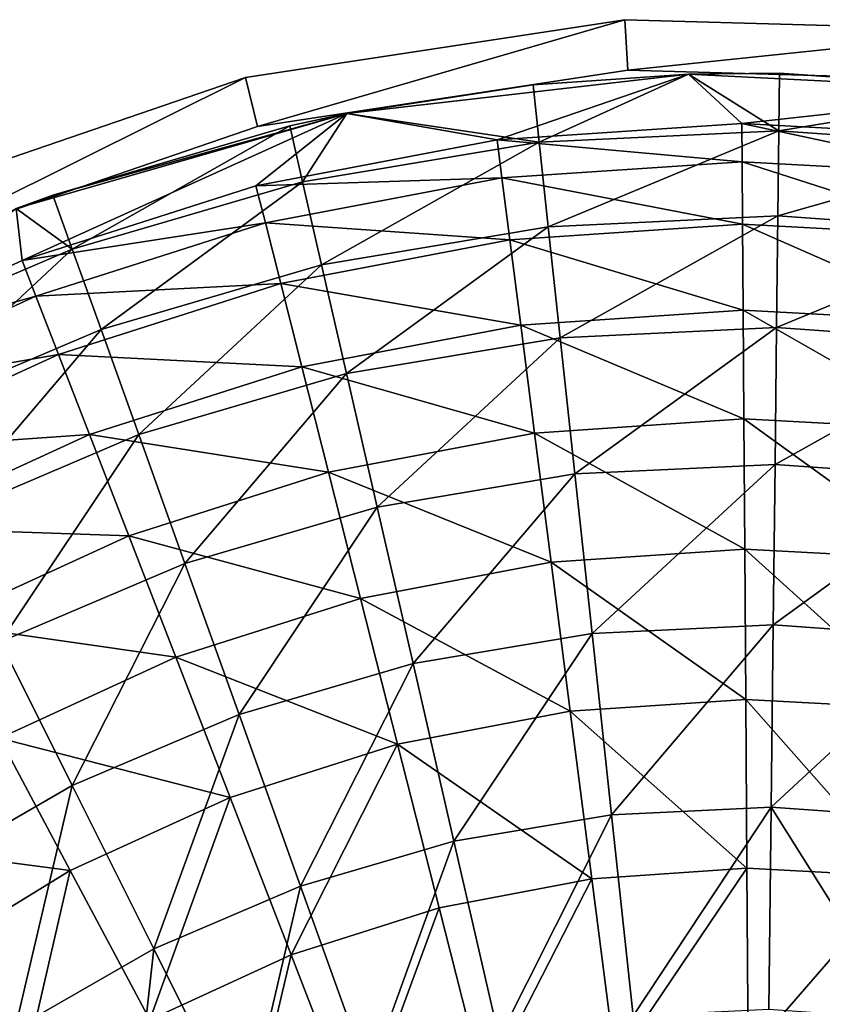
# Model space of a CAD drawing. Header units: millimetres. Extents: x 0 to 127, y 0 to 127.
# Tile 28 of 37: x 41 to 65, y 98 to 127. Entities that reach past the tile are written whole.
import ezdxf

# ---------------------------------------------------------------- set-up
doc = ezdxf.new("R2010")
doc.units = ezdxf.units.MM
doc.header["$LTSCALE"] = 25.4
doc.layers.get('0').update_dxf_attribs({"true_color": 0xff5454})

# ---------------------------------------------------------------- blocks, each defined once
blk = doc.blocks.new('POINT-TONE-8220.STL')
at = {"color": 250, "true_color": 0x262626}
mesh = blk.add_polyface(dxfattribs=at)
corners = [(25.452, 102.825, -123), (23.788, 80.209, -123), (23.603, 91.592, -123), (25.099, 91.482, -123), (26.905, 102.449, -123), (29.278, 113.547, -123), (30.64, 112.918, -123), (34.957, 123.413, -123), (36.185, 122.552, -123), (42.307, 132.107, -123), (43.361, 131.04, -123), (51.09, 139.35, -123), (51.937, 138.111, -123), (61.026, 144.907, -123), (61.638, 143.537, -123), (71.794, 148.601, -123), (72.152, 147.144, -123), (83.049, 150.313, -123), (83.141, 148.815, -123), (94.428, 149.987, -123), (94.251, 148.498, -123), (105.127, 146.201, -123), (105.567, 147.635, -123), (110.366, 144.332, -123), (110.933, 145.72, -123), (115.417, 142, -123), (116.107, 143.332, -123), (124.793, 136.028, -123), (125.709, 137.216, -123), (132.951, 128.479, -123), (134.064, 129.484, -123), (139.63, 119.594, -123), (140.905, 120.385, -123), (144.615, 109.66, -123), (146.011, 110.21, -123), (147.746, 98.995, -123), (149.218, 99.286, -123), (148.923, 87.942, -123), (25.28, 80.368, -123), (26.003, 69.043, -123), (27.442, 69.465, -123), (30.176, 58.451, -123), (31.517, 59.124, -123), (36.174, 48.775, -123), (37.373, 49.676, -123), (43.803, 40.325, -123), (44.822, 41.426, -123), (52.818, 33.373, -123), (53.624, 34.638, -123), (62.929, 28.142, -123), (63.496, 29.531, -123), (73.812, 24.801, -123), (74.122, 26.269, -123), (85.117, 23.457, -123), (85.16, 24.957, -123), (96.48, 24.153, -123), (96.254, 25.636, -123), (107.049, 28.286, -123), (107.536, 26.867, -123), (117.197, 32.82, -123), (117.929, 31.511, -123), (126.373, 39.094, -123), (127.327, 37.937, -123), (134.28, 46.906, -123), (135.426, 45.937, -123), (140.666, 56.003, -123), (141.966, 55.255, -123), (145.325, 66.095, -123), (146.738, 65.591, -123), (148.107, 76.857, -123), (149.587, 76.613, -123), (150.423, 87.966, -123)]
mesh.append_faces([[corners[k] for k in face] for face in [(0, 1, 2), (70, 36, 71)]], dxfattribs={"vtx0": -1, "color": 250})
mesh.append_faces([[corners[k] for k in face] for face in [(3, 0, 4), (4, 5, 6), (6, 7, 8), (8, 9, 10), (10, 11, 12), (12, 13, 14), (14, 15, 16), (16, 17, 18), (18, 19, 20), (20, 19, 21), (21, 22, 23), (23, 24, 25), (25, 26, 27), (27, 28, 29), (29, 30, 31), (31, 32, 33), (33, 34, 35), (35, 36, 37), (1, 38, 39), (38, 1, 3), (39, 40, 41), (41, 42, 43), (43, 44, 45), (45, 46, 47), (47, 48, 49), (49, 50, 51), (51, 52, 53), (53, 54, 55), (55, 57, 58), (58, 59, 60), (60, 61, 62), (62, 63, 64), (64, 65, 66), (66, 67, 68), (68, 69, 70)]], dxfattribs={"vtx0": -1, "vtx1": -1, "color": 250})
mesh.append_faces([[corners[k] for k in face] for face in [(1, 0, 3), (70, 37, 36)]], dxfattribs={"vtx0": -1, "vtx1": -1, "vtx2": -1, "color": 250})
mesh.append_faces([[corners[k] for k in face] for face in [(4, 0, 5), (6, 5, 7), (8, 7, 9), (10, 9, 11), (12, 11, 13), (14, 13, 15), (16, 15, 17), (18, 17, 19), (21, 19, 22), (23, 22, 24), (25, 24, 26), (27, 26, 28), (29, 28, 30), (31, 30, 32), (33, 32, 34), (35, 34, 36), (39, 38, 40), (41, 40, 42), (43, 42, 44), (45, 44, 46), (47, 46, 48), (49, 48, 50), (51, 50, 52), (53, 52, 54), (55, 54, 56), (55, 56, 57), (58, 57, 59), (60, 59, 61), (62, 61, 63), (64, 63, 65), (66, 65, 67), (68, 67, 69), (70, 69, 37)]], dxfattribs={"vtx0": -1, "vtx2": -1, "color": 250})
mesh = blk.add_polyface(dxfattribs=at)
corners = [(23.788, 80.209), (25.28, 80.368), (25.099, 91.482), (26.003, 69.043), (27.442, 69.465), (30.176, 58.451), (31.517, 59.124), (36.174, 48.775), (37.373, 49.676), (43.803, 40.325), (44.822, 41.426), (52.818, 33.373), (53.624, 34.638), (62.929, 28.142), (63.496, 29.531), (73.812, 24.801), (74.122, 26.269), (85.117, 23.457), (85.16, 24.957), (96.48, 24.153), (96.254, 25.636), (107.049, 28.286), (107.536, 26.867), (117.197, 32.82), (117.929, 31.511), (126.373, 39.094), (127.327, 37.937), (134.28, 46.906), (135.426, 45.937), (140.666, 56.003), (141.966, 55.255), (145.325, 66.095), (146.738, 65.591), (148.107, 76.857), (149.587, 76.613), (148.923, 87.942), (149.218, 99.286), (150.423, 87.966), (25.452, 102.825), (23.603, 91.592), (26.905, 102.449), (29.278, 113.547), (30.64, 112.918), (34.957, 123.413), (36.185, 122.552), (42.307, 132.107), (43.361, 131.04), (51.09, 139.35), (51.937, 138.111), (61.026, 144.907), (61.638, 143.537), (71.794, 148.601), (72.152, 147.144), (83.049, 150.313), (83.141, 148.815), (94.428, 149.987), (94.251, 148.498), (105.127, 146.201), (105.567, 147.635), (110.366, 144.332), (110.933, 145.72), (115.417, 142), (116.107, 143.332), (124.793, 136.028), (125.709, 137.216), (132.951, 128.479), (134.064, 129.484), (139.63, 119.594), (140.905, 120.385), (144.615, 109.66), (146.011, 110.21), (147.746, 98.995)]
mesh.append_faces([[corners[k] for k in face] for face in [(36, 34, 37), (0, 38, 39)]], dxfattribs={"vtx0": -1, "color": 250})
mesh.append_faces([[corners[k] for k in face] for face in [(1, 3, 4), (4, 5, 6), (6, 7, 8), (8, 9, 10), (10, 11, 12), (12, 13, 14), (14, 15, 16), (16, 17, 18), (18, 19, 20), (20, 19, 21), (21, 22, 23), (23, 24, 25), (25, 26, 27), (27, 28, 29), (29, 30, 31), (31, 32, 33), (33, 34, 35), (38, 40, 41), (41, 42, 43), (43, 44, 45), (45, 46, 47), (47, 48, 49), (49, 50, 51), (51, 52, 53), (53, 54, 55), (55, 57, 58), (58, 59, 60), (60, 61, 62), (62, 63, 64), (64, 65, 66), (66, 67, 68), (68, 69, 70), (70, 71, 36)]], dxfattribs={"vtx0": -1, "vtx1": -1, "color": 250})
mesh.append_faces([[corners[k] for k in face] for face in [(35, 34, 36), (38, 0, 2)]], dxfattribs={"vtx0": -1, "vtx1": -1, "vtx2": -1, "color": 250})
mesh.append_faces([[corners[k] for k in face] for face in [(0, 1, 2), (1, 0, 3), (4, 3, 5), (6, 5, 7), (8, 7, 9), (10, 9, 11), (12, 11, 13), (14, 13, 15), (16, 15, 17), (18, 17, 19), (21, 19, 22), (23, 22, 24), (25, 24, 26), (27, 26, 28), (29, 28, 30), (31, 30, 32), (33, 32, 34), (38, 2, 40), (41, 40, 42), (43, 42, 44), (45, 44, 46), (47, 46, 48), (49, 48, 50), (51, 50, 52), (53, 52, 54), (55, 54, 56), (55, 56, 57), (58, 57, 59), (60, 59, 61), (62, 61, 63), (64, 63, 65), (66, 65, 67), (68, 67, 69), (70, 69, 71), (36, 71, 35)]], dxfattribs={"vtx0": -1, "vtx2": -1, "color": 250})
mesh = blk.add_polyface(dxfattribs=at)
corners = [(71.794, 148.601), (83.049, 150.313, -123), (71.794, 148.601, -123), (83.049, 150.313)]
mesh.append_faces([[corners[k] for k in face] for face in [(0, 1, 2), (1, 0, 3)]], dxfattribs={"vtx0": -1, "color": 250})
mesh = blk.add_polyface(dxfattribs=at)
corners = [(83.049, 150.313), (94.428, 149.987, -123), (83.049, 150.313, -123), (94.428, 149.987)]
mesh.append_faces([[corners[k] for k in face] for face in [(0, 1, 2), (1, 0, 3)]], dxfattribs={"vtx0": -1, "color": 250})
mesh = blk.add_polyface(dxfattribs=at)
corners = [(83.141, 148.815), (72.152, 147.144, -123), (83.141, 148.815, -123), (72.152, 147.144)]
mesh.append_faces([[corners[k] for k in face] for face in [(0, 1, 2), (1, 0, 3)]], dxfattribs={"vtx0": -1, "color": 250})
mesh = blk.add_polyface(dxfattribs=at)
corners = [(94.251, 148.498), (83.141, 148.815, -123), (94.251, 148.498, -123), (83.141, 148.815)]
mesh.append_faces([[corners[k] for k in face] for face in [(0, 1, 2), (1, 0, 3)]], dxfattribs={"vtx0": -1, "color": 250})
at = {"color": 18, "true_color": 0x080808}
mesh = blk.add_polyface(dxfattribs=at)
corners = [(26.566, 100.169, -123), (27.024, 93.798, -123), (26.633, 86.527, -123), (29.568, 109.924, -123), (28.288, 100.969, -123), (30.408, 107.935, -123), (34.135, 119.052, -123), (33.351, 114.595, -123), (37.077, 120.852, -123), (40.142, 127.304, -123), (41.529, 126.614, -123), (47.425, 134.455, -123), (46.643, 131.797, -123), (52.345, 136.326, -123), (55.786, 140.309, -123), (58.551, 140.135, -123), (64.996, 144.708, -123), (65.171, 143.168, -123), (74.805, 147.53, -123), (72.108, 145.381, -123), (79.261, 146.742, -123), (84.945, 148.699, -123), (86.527, 147.23, -123), (95.139, 148.184, -123), (93.798, 146.839, -123), (100.969, 145.575, -123), (105.108, 145.998, -123), (107.935, 143.455, -123), (114.583, 142.2, -123), (114.595, 140.511, -123), (123.302, 136.895, -123), (120.852, 136.786, -123), (126.614, 132.334, -123), (131.03, 130.227, -123), (131.797, 127.22, -123), (137.555, 122.378, -123), (136.326, 121.518, -123), (140.135, 115.312, -123), (142.699, 113.563, -123), (143.168, 108.692, -123), (146.322, 104.02, -123), (145.381, 101.755, -123), (146.742, 94.601, -123), (148.324, 94.012, -123), (147.23, 87.336, -123), (147.297, 73.694, -123), (148.652, 83.81, -123), (25.538, 79.851, -123), (25.21, 90.052, -123), (27.541, 69.842, -123), (27.121, 79.261, -123), (28.482, 72.108, -123), (31.164, 60.3, -123), (30.695, 65.171, -123), (33.728, 58.551, -123), (36.308, 51.484, -123), (37.536, 52.345, -123), (42.833, 43.635, -123), (42.066, 46.643, -123), (47.249, 41.529, -123), (50.56, 36.967, -123), (53.011, 37.077, -123), (59.28, 31.662, -123), (59.268, 33.351, -123), (65.928, 30.408, -123), (68.754, 27.865, -123), (72.894, 28.288, -123), (78.724, 25.679, -123), (80.065, 27.024, -123), (88.918, 25.163, -123), (87.336, 26.633, -123), (94.601, 27.121, -123), (99.057, 26.333, -123), (101.755, 28.482, -123), (108.866, 29.155, -123), (108.692, 30.695, -123), (115.312, 33.728, -123), (118.077, 33.553, -123), (121.518, 37.536, -123), (126.438, 39.408, -123), (127.22, 42.066, -123), (133.721, 46.559, -123), (132.334, 47.249, -123), (136.786, 53.011, -123), (139.728, 54.81, -123), (140.511, 59.268, -123), (144.295, 63.939, -123), (143.455, 65.928, -123), (145.575, 72.894, -123), (146.839, 80.065, -123)]
mesh.append_faces([[corners[k] for k in face] for face in [(45, 43, 46), (0, 47, 48)]], dxfattribs={"vtx0": -1, "color": 18})
mesh.append_faces([[corners[k] for k in face] for face in [(1, 3, 4), (4, 3, 5), (5, 6, 7), (7, 6, 8), (8, 9, 10), (10, 11, 12), (12, 11, 13), (13, 14, 15), (15, 16, 17), (17, 18, 19), (19, 18, 20), (20, 21, 22), (22, 23, 24), (24, 23, 25), (25, 26, 27), (27, 28, 29), (29, 30, 31), (31, 30, 32), (32, 33, 34), (34, 35, 36), (36, 35, 37), (37, 38, 39), (39, 40, 41), (41, 40, 42), (42, 43, 44), (47, 2, 49), (49, 51, 52), (52, 54, 55), (55, 56, 57), (57, 59, 60), (60, 61, 62), (62, 64, 65), (65, 66, 67), (67, 68, 69), (69, 71, 72), (72, 73, 74), (74, 76, 77), (77, 78, 79), (79, 80, 81), (81, 83, 84), (84, 85, 86), (86, 88, 45)]], dxfattribs={"vtx0": -1, "vtx1": -1, "color": 18})
mesh.append_faces([[corners[k] for k in face] for face in [(44, 43, 45), (47, 0, 2)]], dxfattribs={"vtx0": -1, "vtx1": -1, "vtx2": -1, "color": 18})
mesh.append_faces([[corners[k] for k in face] for face in [(0, 1, 2), (1, 0, 3), (5, 3, 6), (8, 6, 9), (10, 9, 11), (13, 11, 14), (15, 14, 16), (17, 16, 18), (20, 18, 21), (22, 21, 23), (25, 23, 26), (27, 26, 28), (29, 28, 30), (32, 30, 33), (34, 33, 35), (37, 35, 38), (39, 38, 40), (42, 40, 43), (49, 2, 50), (49, 50, 51), (52, 51, 53), (52, 53, 54), (55, 54, 56), (57, 56, 58), (57, 58, 59), (60, 59, 61), (62, 61, 63), (62, 63, 64), (65, 64, 66), (67, 66, 68), (69, 68, 70), (69, 70, 71), (72, 71, 73), (74, 73, 75), (74, 75, 76), (77, 76, 78), (79, 78, 80), (81, 80, 82), (81, 82, 83), (84, 83, 85), (86, 85, 87), (86, 87, 88), (45, 88, 89), (45, 89, 44)]], dxfattribs={"vtx0": -1, "vtx2": -1, "color": 18})
at = {"color": 250, "true_color": 0x262626}
mesh = blk.add_polyface(dxfattribs=at)
corners = [(61.026, 144.907), (71.794, 148.601, -123), (61.026, 144.907, -123), (71.794, 148.601)]
mesh.append_faces([[corners[k] for k in face] for face in [(0, 1, 2), (1, 0, 3)]], dxfattribs={"vtx0": -1, "color": 250})
at = {"color": 18, "true_color": 0x080808}
mesh = blk.add_polyface(dxfattribs=at)
corners = [(74.805, 147.53, -119.5), (84.945, 148.699, -123), (74.805, 147.53, -123)]
mesh.append_faces([[corners[k] for k in face] for face in [(0, 1, 2)]], dxfattribs={"color": 18})
mesh = blk.add_polyface(dxfattribs=at)
corners = [(80.33, 148.378, -119.5), (84.945, 148.699, -123), (74.805, 147.53, -119.5)]
mesh.append_faces([[corners[k] for k in face] for face in [(0, 1, 2)]], dxfattribs={"color": 18})
mesh = blk.add_polyface(dxfattribs=at)
corners = [(80.512, 146.678, -111.819), (84.945, 148.699, -119.5), (80.33, 148.378, -119.5)]
mesh.append_faces([[corners[k] for k in face] for face in [(0, 1, 2)]], dxfattribs={"color": 18})
mesh = blk.add_polyface(dxfattribs=at)
corners = [(84.945, 148.699, -119.5), (84.945, 148.699, -123), (80.33, 148.378, -119.5)]
mesh.append_faces([[corners[k] for k in face] for face in [(0, 1, 2)]], dxfattribs={"color": 18})
mesh = blk.add_polyface(dxfattribs=at)
corners = [(87.624, 147.018, -111.819), (84.945, 148.699, -119.5), (80.512, 146.678, -111.819)]
mesh.append_faces([[corners[k] for k in face] for face in [(0, 1, 2)]], dxfattribs={"color": 18})
mesh = blk.add_polyface(dxfattribs=at)
corners = [(87.624, 147.018, -111.819), (87.644, 148.727, -119.5), (84.945, 148.699, -119.5)]
mesh.append_faces([[corners[k] for k in face] for face in [(0, 1, 2)]], dxfattribs={"color": 18})
mesh = blk.add_polyface(dxfattribs=at)
corners = [(87.644, 148.727, -119.5), (95.139, 148.184, -123), (84.945, 148.699, -123)]
mesh.append_faces([[corners[k] for k in face] for face in [(0, 1, 2)]], dxfattribs={"color": 18})
mesh = blk.add_polyface(dxfattribs=at)
corners = [(87.644, 148.727, -119.5), (84.945, 148.699, -123), (84.945, 148.699, -119.5)]
mesh.append_faces([[corners[k] for k in face] for face in [(0, 1, 2)]], dxfattribs={"color": 18})
mesh = blk.add_polyface(dxfattribs=at)
corners = [(87.624, 147.018, -111.819), (94.947, 148.209, -119.5), (87.644, 148.727, -119.5), (94.726, 146.514, -111.819)]
mesh.append_faces([[corners[k] for k in face] for face in [(0, 1, 2), (1, 0, 3)]], dxfattribs={"vtx0": -1, "color": 18})
mesh = blk.add_polyface(dxfattribs=at)
corners = [(94.947, 148.209, -119.5), (95.139, 148.184, -123), (87.644, 148.727, -119.5)]
mesh.append_faces([[corners[k] for k in face] for face in [(0, 1, 2)]], dxfattribs={"color": 18})
mesh = blk.add_polyface(dxfattribs=at)
corners = [(80.512, 146.678, -111.819), (80.33, 148.378, -119.5), (74.805, 147.53, -119.5)]
mesh.append_faces([[corners[k] for k in face] for face in [(0, 1, 2)]], dxfattribs={"color": 18})
mesh = blk.add_polyface(dxfattribs=at)
corners = [(66.082, 145.108, -119.5), (74.805, 147.53, -123), (64.996, 144.708, -123)]
mesh.append_faces([[corners[k] for k in face] for face in [(0, 1, 2)]], dxfattribs={"color": 18})
mesh = blk.add_polyface(dxfattribs=at)
corners = [(73.109, 147.166, -119.5), (74.805, 147.53, -123), (66.082, 145.108, -119.5)]
mesh.append_faces([[corners[k] for k in face] for face in [(0, 1, 2)]], dxfattribs={"color": 18})
mesh = blk.add_polyface(dxfattribs=at)
corners = [(73.491, 145.499, -111.819), (74.805, 147.53, -119.5), (73.109, 147.166, -119.5)]
mesh.append_faces([[corners[k] for k in face] for face in [(0, 1, 2)]], dxfattribs={"color": 18})
mesh = blk.add_polyface(dxfattribs=at)
corners = [(74.805, 147.53, -119.5), (74.805, 147.53, -123), (73.109, 147.166, -119.5)]
mesh.append_faces([[corners[k] for k in face] for face in [(0, 1, 2)]], dxfattribs={"color": 18})
mesh = blk.add_polyface(dxfattribs=at)
corners = [(80.512, 146.678, -111.819), (74.805, 147.53, -119.5), (73.491, 145.499, -111.819)]
mesh.append_faces([[corners[k] for k in face] for face in [(0, 1, 2)]], dxfattribs={"color": 18})
at = {"color": 250, "true_color": 0x262626}
mesh = blk.add_polyface(dxfattribs=at)
corners = [(72.152, 147.144), (61.638, 143.537, -123), (72.152, 147.144, -123), (61.638, 143.537)]
mesh.append_faces([[corners[k] for k in face] for face in [(0, 1, 2), (1, 0, 3)]], dxfattribs={"vtx0": -1, "color": 250})
at = {"color": 18, "true_color": 0x080808}
mesh = blk.add_polyface(dxfattribs=at)
corners = [(66.658, 143.499, -111.819), (73.109, 147.166, -119.5), (66.082, 145.108, -119.5), (73.491, 145.499, -111.819)]
mesh.append_faces([[corners[k] for k in face] for face in [(0, 1, 2), (1, 0, 3)]], dxfattribs={"vtx0": -1, "color": 18})
mesh = blk.add_polyface(dxfattribs=at)
corners = [(86.534, 146.093, -115.898), (79.261, 146.742, -123), (86.527, 147.23, -123), (79.406, 145.614, -115.898)]
mesh.append_faces([[corners[k] for k in face] for face in [(0, 1, 2), (1, 0, 3)]], dxfattribs={"vtx0": -1, "color": 18})
mesh = blk.add_polyface(dxfattribs=at)
corners = [(80.782, 144.166, -104.366), (87.624, 147.018, -111.819), (80.512, 146.678, -111.819), (87.595, 144.491, -104.366)]
mesh.append_faces([[corners[k] for k in face] for face in [(0, 1, 2), (1, 0, 3)]], dxfattribs={"vtx0": -1, "color": 18})
mesh = blk.add_polyface(dxfattribs=at)
corners = [(93.668, 145.71, -115.898), (86.527, 147.23, -123), (93.798, 146.839, -123), (86.534, 146.093, -115.898)]
mesh.append_faces([[corners[k] for k in face] for face in [(0, 1, 2), (1, 0, 3)]], dxfattribs={"vtx0": -1, "color": 18})
mesh = blk.add_polyface(dxfattribs=at)
corners = [(87.595, 144.491, -104.366), (94.726, 146.514, -111.819), (87.624, 147.018, -111.819), (94.398, 144.009, -104.366)]
mesh.append_faces([[corners[k] for k in face] for face in [(0, 1, 2), (1, 0, 3)]], dxfattribs={"vtx0": -1, "color": 18})
mesh = blk.add_polyface(dxfattribs=at)
corners = [(79.406, 145.614, -115.898), (72.108, 145.381, -123), (79.261, 146.742, -123), (72.387, 144.279, -115.898)]
mesh.append_faces([[corners[k] for k in face] for face in [(0, 1, 2), (1, 0, 3)]], dxfattribs={"vtx0": -1, "color": 18})
mesh = blk.add_polyface(dxfattribs=at)
corners = [(74.056, 143.037, -104.366), (80.512, 146.678, -111.819), (73.491, 145.499, -111.819), (80.782, 144.166, -104.366)]
mesh.append_faces([[corners[k] for k in face] for face in [(0, 1, 2), (1, 0, 3)]], dxfattribs={"vtx0": -1, "color": 18})
mesh = blk.add_polyface(dxfattribs=at)
corners = [(86.547, 144.239, -108.949), (79.406, 145.614, -115.898), (86.534, 146.093, -115.898), (79.642, 143.774, -108.949)]
mesh.append_faces([[corners[k] for k in face] for face in [(0, 1, 2), (1, 0, 3)]], dxfattribs={"vtx0": -1, "color": 18})
mesh = blk.add_polyface(dxfattribs=at)
corners = [(93.457, 143.867, -108.949), (86.534, 146.093, -115.898), (93.668, 145.71, -115.898), (86.547, 144.239, -108.949)]
mesh.append_faces([[corners[k] for k in face] for face in [(0, 1, 2), (1, 0, 3)]], dxfattribs={"vtx0": -1, "color": 18})
mesh = blk.add_polyface(dxfattribs=at)
corners = [(79.642, 143.774, -108.949), (72.387, 144.279, -115.898), (79.406, 145.614, -115.898), (72.843, 142.481, -108.949)]
mesh.append_faces([[corners[k] for k in face] for face in [(0, 1, 2), (1, 0, 3)]], dxfattribs={"vtx0": -1, "color": 18})
mesh = blk.add_polyface(dxfattribs=at)
corners = [(72.387, 144.279, -115.898), (65.171, 143.168, -123), (72.108, 145.381, -123), (65.581, 142.108, -115.898)]
mesh.append_faces([[corners[k] for k in face] for face in [(0, 1, 2), (1, 0, 3)]], dxfattribs={"vtx0": -1, "color": 18})
mesh = blk.add_polyface(dxfattribs=at)
corners = [(67.511, 141.12, -104.366), (73.491, 145.499, -111.819), (66.658, 143.499, -111.819), (74.056, 143.037, -104.366)]
mesh.append_faces([[corners[k] for k in face] for face in [(0, 1, 2), (1, 0, 3)]], dxfattribs={"vtx0": -1, "color": 18})
mesh = blk.add_polyface(dxfattribs=at)
corners = [(66.658, 143.499, -111.819), (66.082, 145.108, -119.5), (64.996, 144.708, -119.5)]
mesh.append_faces([[corners[k] for k in face] for face in [(0, 1, 2)]], dxfattribs={"color": 18})
mesh = blk.add_polyface(dxfattribs=at)
corners = [(66.082, 145.108, -119.5), (64.996, 144.708, -123), (64.996, 144.708, -119.5)]
mesh.append_faces([[corners[k] for k in face] for face in [(0, 1, 2)]], dxfattribs={"color": 18})
mesh = blk.add_polyface(dxfattribs=at)
corners = [(66.658, 143.499, -111.819), (64.996, 144.708, -119.5), (60.11, 140.704, -111.819)]
mesh.append_faces([[corners[k] for k in face] for face in [(0, 1, 2)]], dxfattribs={"color": 18})
mesh = blk.add_polyface(dxfattribs=at)
corners = [(81.136, 140.87, -97.229), (87.595, 144.491, -104.366), (80.782, 144.166, -104.366), (87.557, 141.177, -97.229)]
mesh.append_faces([[corners[k] for k in face] for face in [(0, 1, 2), (1, 0, 3)]], dxfattribs={"vtx0": -1, "color": 18})
mesh = blk.add_polyface(dxfattribs=at)
corners = [(87.557, 141.177, -97.229), (94.398, 144.009, -104.366), (87.595, 144.491, -104.366), (93.968, 140.722, -97.229)]
mesh.append_faces([[corners[k] for k in face] for face in [(0, 1, 2), (1, 0, 3)]], dxfattribs={"vtx0": -1, "color": 18})
mesh = blk.add_polyface(dxfattribs=at)
corners = [(72.843, 142.481, -108.949), (65.581, 142.108, -115.898), (72.387, 144.279, -115.898), (66.25, 140.378, -108.949)]
mesh.append_faces([[corners[k] for k in face] for face in [(0, 1, 2), (1, 0, 3)]], dxfattribs={"vtx0": -1, "color": 18})
mesh = blk.add_polyface(dxfattribs=at)
corners = [(74.798, 139.806, -97.229), (80.782, 144.166, -104.366), (74.056, 143.037, -104.366), (81.136, 140.87, -97.229)]
mesh.append_faces([[corners[k] for k in face] for face in [(0, 1, 2), (1, 0, 3)]], dxfattribs={"vtx0": -1, "color": 18})
mesh = blk.add_polyface(dxfattribs=at)
corners = [(86.564, 141.685, -102.225), (79.642, 143.774, -108.949), (86.547, 144.239, -108.949), (79.967, 141.242, -102.225)]
mesh.append_faces([[corners[k] for k in face] for face in [(0, 1, 2), (1, 0, 3)]], dxfattribs={"vtx0": -1, "color": 18})
mesh = blk.add_polyface(dxfattribs=at)
corners = [(93.166, 141.331, -102.225), (86.547, 144.239, -108.949), (93.457, 143.867, -108.949), (86.564, 141.685, -102.225)]
mesh.append_faces([[corners[k] for k in face] for face in [(0, 1, 2), (1, 0, 3)]], dxfattribs={"vtx0": -1, "color": 18})
mesh = blk.add_polyface(dxfattribs=at)
corners = [(79.967, 141.242, -102.225), (72.843, 142.481, -108.949), (79.642, 143.774, -108.949), (73.471, 140.006, -102.225)]
mesh.append_faces([[corners[k] for k in face] for face in [(0, 1, 2), (1, 0, 3)]], dxfattribs={"vtx0": -1, "color": 18})
mesh = blk.add_polyface(dxfattribs=at)
corners = [(61.238, 138.443, -104.366), (66.658, 143.499, -111.819), (60.11, 140.704, -111.819), (67.511, 141.12, -104.366)]
mesh.append_faces([[corners[k] for k in face] for face in [(0, 1, 2), (1, 0, 3)]], dxfattribs={"vtx0": -1, "color": 18})
mesh = blk.add_polyface(dxfattribs=at)
corners = [(65.581, 142.108, -115.898), (58.551, 140.135, -123), (65.171, 143.168, -123), (59.086, 139.132, -115.898)]
mesh.append_faces([[corners[k] for k in face] for face in [(0, 1, 2), (1, 0, 3)]], dxfattribs={"vtx0": -1, "color": 18})
mesh = blk.add_polyface(dxfattribs=at)
corners = [(68.629, 138, -97.229), (74.056, 143.037, -104.366), (67.511, 141.12, -104.366), (74.798, 139.806, -97.229)]
mesh.append_faces([[corners[k] for k in face] for face in [(0, 1, 2), (1, 0, 3)]], dxfattribs={"vtx0": -1, "color": 18})
mesh = blk.add_polyface(dxfattribs=at)
corners = [(73.471, 140.006, -102.225), (66.25, 140.378, -108.949), (72.843, 142.481, -108.949), (67.172, 137.997, -102.225)]
mesh.append_faces([[corners[k] for k in face] for face in [(0, 1, 2), (1, 0, 3)]], dxfattribs={"vtx0": -1, "color": 18})
mesh = blk.add_polyface(dxfattribs=at)
corners = [(66.25, 140.378, -108.949), (59.086, 139.132, -115.898), (65.581, 142.108, -115.898), (59.959, 137.496, -108.949)]
mesh.append_faces([[corners[k] for k in face] for face in [(0, 1, 2), (1, 0, 3)]], dxfattribs={"vtx0": -1, "color": 18})
mesh = blk.add_polyface(dxfattribs=at)
corners = [(86.585, 138.46, -95.796), (79.967, 141.242, -102.225), (86.564, 141.685, -102.225), (80.377, 138.043, -95.796)]
mesh.append_faces([[corners[k] for k in face] for face in [(0, 1, 2), (1, 0, 3)]], dxfattribs={"vtx0": -1, "color": 18})
mesh = blk.add_polyface(dxfattribs=at)
corners = [(92.799, 138.126, -95.796), (86.564, 141.685, -102.225), (93.166, 141.331, -102.225), (86.585, 138.46, -95.796)]
mesh.append_faces([[corners[k] for k in face] for face in [(0, 1, 2), (1, 0, 3)]], dxfattribs={"vtx0": -1, "color": 18})
mesh = blk.add_polyface(dxfattribs=at)
corners = [(80.377, 138.043, -95.796), (73.471, 140.006, -102.225), (79.967, 141.242, -102.225), (74.264, 136.88, -95.796)]
mesh.append_faces([[corners[k] for k in face] for face in [(0, 1, 2), (1, 0, 3)]], dxfattribs={"vtx0": -1, "color": 18})
mesh = blk.add_polyface(dxfattribs=at)
corners = [(81.571, 136.829, -90.491), (87.557, 141.177, -97.229), (81.136, 140.87, -97.229), (87.51, 137.113, -90.491)]
mesh.append_faces([[corners[k] for k in face] for face in [(0, 1, 2), (1, 0, 3)]], dxfattribs={"vtx0": -1, "color": 18})
mesh = blk.add_polyface(dxfattribs=at)
corners = [(87.51, 137.113, -90.491), (93.968, 140.722, -97.229), (87.557, 141.177, -97.229), (93.441, 136.692, -90.491)]
mesh.append_faces([[corners[k] for k in face] for face in [(0, 1, 2), (1, 0, 3)]], dxfattribs={"vtx0": -1, "color": 18})
mesh = blk.add_polyface(dxfattribs=at)
corners = [(62.718, 135.477, -97.229), (67.511, 141.12, -104.366), (61.238, 138.443, -104.366), (68.629, 138, -97.229)]
mesh.append_faces([[corners[k] for k in face] for face in [(0, 1, 2), (1, 0, 3)]], dxfattribs={"vtx0": -1, "color": 18})
mesh = blk.add_polyface(dxfattribs=at)
corners = [(75.707, 135.845, -90.491), (81.136, 140.87, -97.229), (74.798, 139.806, -97.229), (81.571, 136.829, -90.491)]
mesh.append_faces([[corners[k] for k in face] for face in [(0, 1, 2), (1, 0, 3)]], dxfattribs={"vtx0": -1, "color": 18})
mesh = blk.add_polyface(dxfattribs=at)
corners = [(67.172, 137.997, -102.225), (59.959, 137.496, -108.949), (66.25, 140.378, -108.949), (61.16, 135.243, -102.225)]
mesh.append_faces([[corners[k] for k in face] for face in [(0, 1, 2), (1, 0, 3)]], dxfattribs={"vtx0": -1, "color": 18})
mesh = blk.add_polyface(dxfattribs=at)
corners = [(74.264, 136.88, -95.796), (67.172, 137.997, -102.225), (73.471, 140.006, -102.225), (68.335, 134.989, -95.796)]
mesh.append_faces([[corners[k] for k in face] for face in [(0, 1, 2), (1, 0, 3)]], dxfattribs={"vtx0": -1, "color": 18})
mesh = blk.add_polyface(dxfattribs=at)
corners = [(70, 134.174, -90.491), (74.798, 139.806, -97.229), (68.629, 138, -97.229), (75.707, 135.845, -90.491)]
mesh.append_faces([[corners[k] for k in face] for face in [(0, 1, 2), (1, 0, 3)]], dxfattribs={"vtx0": -1, "color": 18})
mesh = blk.add_polyface(dxfattribs=at)
corners = [(86.611, 134.597, -89.729), (80.377, 138.043, -95.796), (86.585, 138.46, -95.796), (80.868, 134.211, -89.729)]
mesh.append_faces([[corners[k] for k in face] for face in [(0, 1, 2), (1, 0, 3)]], dxfattribs={"vtx0": -1, "color": 18})
mesh = blk.add_polyface(dxfattribs=at)
corners = [(92.359, 134.288, -89.729), (86.585, 138.46, -95.796), (92.799, 138.126, -95.796), (86.611, 134.597, -89.729)]
mesh.append_faces([[corners[k] for k in face] for face in [(0, 1, 2), (1, 0, 3)]], dxfattribs={"vtx0": -1, "color": 18})
mesh = blk.add_polyface(dxfattribs=at)
corners = [(68.335, 134.989, -95.796), (61.16, 135.243, -102.225), (67.172, 137.997, -102.225), (62.678, 132.397, -95.796)]
mesh.append_faces([[corners[k] for k in face] for face in [(0, 1, 2), (1, 0, 3)]], dxfattribs={"vtx0": -1, "color": 18})
mesh = blk.add_polyface(dxfattribs=at)
corners = [(64.532, 131.84, -90.491), (68.629, 138, -97.229), (62.718, 135.477, -97.229), (70, 134.174, -90.491)]
mesh.append_faces([[corners[k] for k in face] for face in [(0, 1, 2), (1, 0, 3)]], dxfattribs={"vtx0": -1, "color": 18})
mesh = blk.add_polyface(dxfattribs=at)
corners = [(80.868, 134.211, -89.729), (74.264, 136.88, -95.796), (80.377, 138.043, -95.796), (75.214, 133.135, -89.729)]
mesh.append_faces([[corners[k] for k in face] for face in [(0, 1, 2), (1, 0, 3)]], dxfattribs={"vtx0": -1, "color": 18})
mesh = blk.add_polyface(dxfattribs=at)
corners = [(82.08, 132.09, -84.229), (87.51, 137.113, -90.491), (81.571, 136.829, -90.491), (87.455, 132.347, -84.229)]
mesh.append_faces([[corners[k] for k in face] for face in [(0, 1, 2), (1, 0, 3)]], dxfattribs={"vtx0": -1, "color": 18})
mesh = blk.add_polyface(dxfattribs=at)
corners = [(87.455, 132.347, -84.229), (93.441, 136.692, -90.491), (87.51, 137.113, -90.491), (92.823, 131.967, -84.229)]
mesh.append_faces([[corners[k] for k in face] for face in [(0, 1, 2), (1, 0, 3)]], dxfattribs={"vtx0": -1, "color": 18})
mesh = blk.add_polyface(dxfattribs=at)
corners = [(75.214, 133.135, -89.729), (68.335, 134.989, -95.796), (74.264, 136.88, -95.796), (69.73, 131.386, -89.729)]
mesh.append_faces([[corners[k] for k in face] for face in [(0, 1, 2), (1, 0, 3)]], dxfattribs={"vtx0": -1, "color": 18})
mesh = blk.add_polyface(dxfattribs=at)
corners = [(76.773, 131.2, -84.229), (81.571, 136.829, -90.491), (75.707, 135.845, -90.491), (82.08, 132.09, -84.229)]
mesh.append_faces([[corners[k] for k in face] for face in [(0, 1, 2), (1, 0, 3)]], dxfattribs={"vtx0": -1, "color": 18})
mesh = blk.add_polyface(dxfattribs=at)
corners = [(71.608, 129.687, -84.229), (75.707, 135.845, -90.491), (70, 134.174, -90.491), (76.773, 131.2, -84.229)]
mesh.append_faces([[corners[k] for k in face] for face in [(0, 1, 2), (1, 0, 3)]], dxfattribs={"vtx0": -1, "color": 18})
mesh = blk.add_polyface(dxfattribs=at)
corners = [(69.73, 131.386, -89.729), (62.678, 132.397, -95.796), (68.335, 134.989, -95.796), (64.497, 128.988, -89.729)]
mesh.append_faces([[corners[k] for k in face] for face in [(0, 1, 2), (1, 0, 3)]], dxfattribs={"vtx0": -1, "color": 18})
mesh = blk.add_polyface(dxfattribs=at)
corners = [(86.641, 130.135, -84.088), (80.868, 134.211, -89.729), (86.611, 134.597, -89.729), (81.436, 129.785, -84.088)]
mesh.append_faces([[corners[k] for k in face] for face in [(0, 1, 2), (1, 0, 3)]], dxfattribs={"vtx0": -1, "color": 18})
mesh = blk.add_polyface(dxfattribs=at)
corners = [(91.851, 129.855, -84.088), (86.611, 134.597, -89.729), (92.359, 134.288, -89.729), (86.641, 130.135, -84.088)]
mesh.append_faces([[corners[k] for k in face] for face in [(0, 1, 2), (1, 0, 3)]], dxfattribs={"vtx0": -1, "color": 18})
mesh = blk.add_polyface(dxfattribs=at)
corners = [(66.659, 127.575, -84.229), (70, 134.174, -90.491), (64.532, 131.84, -90.491), (71.608, 129.687, -84.229)]
mesh.append_faces([[corners[k] for k in face] for face in [(0, 1, 2), (1, 0, 3)]], dxfattribs={"vtx0": -1, "color": 18})
mesh = blk.add_polyface(dxfattribs=at)
corners = [(81.436, 129.785, -84.088), (75.214, 133.135, -89.729), (80.868, 134.211, -89.729), (76.31, 128.81, -84.088)]
mesh.append_faces([[corners[k] for k in face] for face in [(0, 1, 2), (1, 0, 3)]], dxfattribs={"vtx0": -1, "color": 18})
mesh = blk.add_polyface(dxfattribs=at)
corners = [(76.31, 128.81, -84.088), (69.73, 131.386, -89.729), (75.214, 133.135, -89.729), (71.34, 127.225, -84.088)]
mesh.append_faces([[corners[k] for k in face] for face in [(0, 1, 2), (1, 0, 3)]], dxfattribs={"vtx0": -1, "color": 18})
mesh = blk.add_polyface(dxfattribs=at)
corners = [(82.658, 126.709, -78.517), (87.455, 132.347, -84.229), (82.08, 132.09, -84.229), (87.392, 126.935, -78.517)]
mesh.append_faces([[corners[k] for k in face] for face in [(0, 1, 2), (1, 0, 3)]], dxfattribs={"vtx0": -1, "color": 18})
mesh = blk.add_polyface(dxfattribs=at)
corners = [(87.392, 126.935, -78.517), (92.823, 131.967, -84.229), (87.455, 132.347, -84.229), (92.121, 126.6, -78.517)]
mesh.append_faces([[corners[k] for k in face] for face in [(0, 1, 2), (1, 0, 3)]], dxfattribs={"vtx0": -1, "color": 18})
mesh = blk.add_polyface(dxfattribs=at)
corners = [(61.994, 124.892, -84.229), (64.532, 131.84, -90.491), (59.377, 128.875, -90.491), (66.659, 127.575, -84.229)]
mesh.append_faces([[corners[k] for k in face] for face in [(0, 1, 2), (1, 0, 3)]], dxfattribs={"vtx0": -1, "color": 18})
mesh = blk.add_polyface(dxfattribs=at)
corners = [(77.983, 125.924, -78.517), (82.08, 132.09, -84.229), (76.773, 131.2, -84.229), (82.658, 126.709, -78.517)]
mesh.append_faces([[corners[k] for k in face] for face in [(0, 1, 2), (1, 0, 3)]], dxfattribs={"vtx0": -1, "color": 18})
mesh = blk.add_polyface(dxfattribs=at)
corners = [(71.34, 127.225, -84.088), (64.497, 128.988, -89.729), (69.73, 131.386, -89.729), (66.597, 125.052, -84.088)]
mesh.append_faces([[corners[k] for k in face] for face in [(0, 1, 2), (1, 0, 3)]], dxfattribs={"vtx0": -1, "color": 18})
mesh = blk.add_polyface(dxfattribs=at)
corners = [(73.434, 124.592, -78.517), (76.773, 131.2, -84.229), (71.608, 129.687, -84.229), (77.983, 125.924, -78.517)]
mesh.append_faces([[corners[k] for k in face] for face in [(0, 1, 2), (1, 0, 3)]], dxfattribs={"vtx0": -1, "color": 18})
mesh = blk.add_polyface(dxfattribs=at)
corners = [(86.675, 125.122, -78.931), (81.436, 129.785, -84.088), (86.641, 130.135, -84.088), (82.073, 124.812, -78.931)]
mesh.append_faces([[corners[k] for k in face] for face in [(0, 1, 2), (1, 0, 3)]], dxfattribs={"vtx0": -1, "color": 18})
mesh = blk.add_polyface(dxfattribs=at)
corners = [(91.28, 124.874, -78.931), (86.641, 130.135, -84.088), (91.851, 129.855, -84.088), (86.675, 125.122, -78.931)]
mesh.append_faces([[corners[k] for k in face] for face in [(0, 1, 2), (1, 0, 3)]], dxfattribs={"vtx0": -1, "color": 18})
mesh = blk.add_polyface(dxfattribs=at)
corners = [(82.073, 124.812, -78.931), (76.31, 128.81, -84.088), (81.436, 129.785, -84.088), (77.543, 123.951, -78.931)]
mesh.append_faces([[corners[k] for k in face] for face in [(0, 1, 2), (1, 0, 3)]], dxfattribs={"vtx0": -1, "color": 18})
mesh = blk.add_polyface(dxfattribs=at)
corners = [(69.075, 122.731, -78.517), (71.608, 129.687, -84.229), (66.659, 127.575, -84.229), (73.434, 124.592, -78.517)]
mesh.append_faces([[corners[k] for k in face] for face in [(0, 1, 2), (1, 0, 3)]], dxfattribs={"vtx0": -1, "color": 18})
mesh = blk.add_polyface(dxfattribs=at)
corners = [(66.597, 125.052, -84.088), (59.591, 125.977, -89.729), (64.497, 128.988, -89.729), (62.15, 122.323, -84.088)]
mesh.append_faces([[corners[k] for k in face] for face in [(0, 1, 2), (1, 0, 3)]], dxfattribs={"vtx0": -1, "color": 18})
mesh = blk.add_polyface(dxfattribs=at)
corners = [(76.31, 128.81, -84.088), (73.149, 122.549, -78.931), (71.34, 127.225, -84.088), (77.543, 123.951, -78.931)]
mesh.append_faces([[corners[k] for k in face] for face in [(0, 1, 2), (1, 0, 3)]], dxfattribs={"vtx0": -1, "color": 18})
mesh = blk.add_polyface(dxfattribs=at)
corners = [(64.966, 120.368, -78.517), (66.659, 127.575, -84.229), (61.994, 124.892, -84.229), (69.075, 122.731, -78.517)]
mesh.append_faces([[corners[k] for k in face] for face in [(0, 1, 2), (1, 0, 3)]], dxfattribs={"vtx0": -1, "color": 18})
mesh = blk.add_polyface(dxfattribs=at)
corners = [(71.34, 127.225, -84.088), (68.956, 120.628, -78.931), (66.597, 125.052, -84.088), (73.149, 122.549, -78.931)]
mesh.append_faces([[corners[k] for k in face] for face in [(0, 1, 2), (1, 0, 3)]], dxfattribs={"vtx0": -1, "color": 18})
mesh = blk.add_polyface(dxfattribs=at)
corners = [(83.298, 120.747, -73.421), (87.392, 126.935, -78.517), (82.658, 126.709, -78.517), (87.323, 120.939, -73.421)]
mesh.append_faces([[corners[k] for k in face] for face in [(0, 1, 2), (1, 0, 3)]], dxfattribs={"vtx0": -1, "color": 18})
mesh = blk.add_polyface(dxfattribs=at)
corners = [(91.343, 120.654, -73.421), (87.392, 126.935, -78.517), (87.323, 120.939, -73.421), (92.121, 126.6, -78.517)]
mesh.append_faces([[corners[k] for k in face] for face in [(0, 1, 2), (1, 0, 3)]], dxfattribs={"vtx0": -1, "color": 18})
mesh = blk.add_polyface(dxfattribs=at)
corners = [(79.324, 120.08, -73.421), (82.658, 126.709, -78.517), (77.983, 125.924, -78.517), (83.298, 120.747, -73.421)]
mesh.append_faces([[corners[k] for k in face] for face in [(0, 1, 2), (1, 0, 3)]], dxfattribs={"vtx0": -1, "color": 18})
mesh = blk.add_polyface(dxfattribs=at)
corners = [(75.457, 118.947, -73.421), (77.983, 125.924, -78.517), (73.434, 124.592, -78.517), (79.324, 120.08, -73.421)]
mesh.append_faces([[corners[k] for k in face] for face in [(0, 1, 2), (1, 0, 3)]], dxfattribs={"vtx0": -1, "color": 18})
mesh = blk.add_polyface(dxfattribs=at)
corners = [(86.675, 125.122, -78.931), (82.775, 119.344, -74.312), (82.073, 124.812, -78.931), (86.712, 119.609, -74.312)]
mesh.append_faces([[corners[k] for k in face] for face in [(0, 1, 2), (1, 0, 3)]], dxfattribs={"vtx0": -1, "color": 18})
mesh = blk.add_polyface(dxfattribs=at)
corners = [(91.28, 124.874, -78.931), (86.712, 119.609, -74.312), (86.675, 125.122, -78.931), (90.652, 119.397, -74.312)]
mesh.append_faces([[corners[k] for k in face] for face in [(0, 1, 2), (1, 0, 3)]], dxfattribs={"vtx0": -1, "color": 18})
mesh = blk.add_polyface(dxfattribs=at)
corners = [(66.597, 125.052, -84.088), (65.026, 118.216, -78.931), (62.15, 122.323, -84.088), (68.956, 120.628, -78.931)]
mesh.append_faces([[corners[k] for k in face] for face in [(0, 1, 2), (1, 0, 3)]], dxfattribs={"vtx0": -1, "color": 18})
mesh = blk.add_polyface(dxfattribs=at)
corners = [(82.073, 124.812, -78.931), (78.898, 118.607, -74.312), (77.543, 123.951, -78.931), (82.775, 119.344, -74.312)]
mesh.append_faces([[corners[k] for k in face] for face in [(0, 1, 2), (1, 0, 3)]], dxfattribs={"vtx0": -1, "color": 18})
mesh = blk.add_polyface(dxfattribs=at)
corners = [(71.751, 117.366, -73.421), (73.434, 124.592, -78.517), (69.075, 122.731, -78.517), (75.457, 118.947, -73.421)]
mesh.append_faces([[corners[k] for k in face] for face in [(0, 1, 2), (1, 0, 3)]], dxfattribs={"vtx0": -1, "color": 18})
mesh = blk.add_polyface(dxfattribs=at)
corners = [(77.543, 123.951, -78.931), (75.139, 117.408, -74.312), (73.149, 122.549, -78.931), (78.898, 118.607, -74.312)]
mesh.append_faces([[corners[k] for k in face] for face in [(0, 1, 2), (1, 0, 3)]], dxfattribs={"vtx0": -1, "color": 18})
mesh = blk.add_polyface(dxfattribs=at)
corners = [(68.258, 115.357, -73.421), (69.075, 122.731, -78.517), (64.966, 120.368, -78.517), (71.751, 117.366, -73.421)]
mesh.append_faces([[corners[k] for k in face] for face in [(0, 1, 2), (1, 0, 3)]], dxfattribs={"vtx0": -1, "color": 18})
mesh = blk.add_polyface(dxfattribs=at)
corners = [(73.149, 122.549, -78.931), (71.551, 115.764, -74.312), (68.956, 120.628, -78.931), (75.139, 117.408, -74.312)]
mesh.append_faces([[corners[k] for k in face] for face in [(0, 1, 2), (1, 0, 3)]], dxfattribs={"vtx0": -1, "color": 18})

msp = doc.modelspace()

# ---------------------------------------------------------------- block references
at = {"color": 0}
msp.add_blockref('POINT-TONE-8220.STL', (-23.603, -23.457, 123), dxfattribs=at)

doc.saveas('drawing.dxf')
